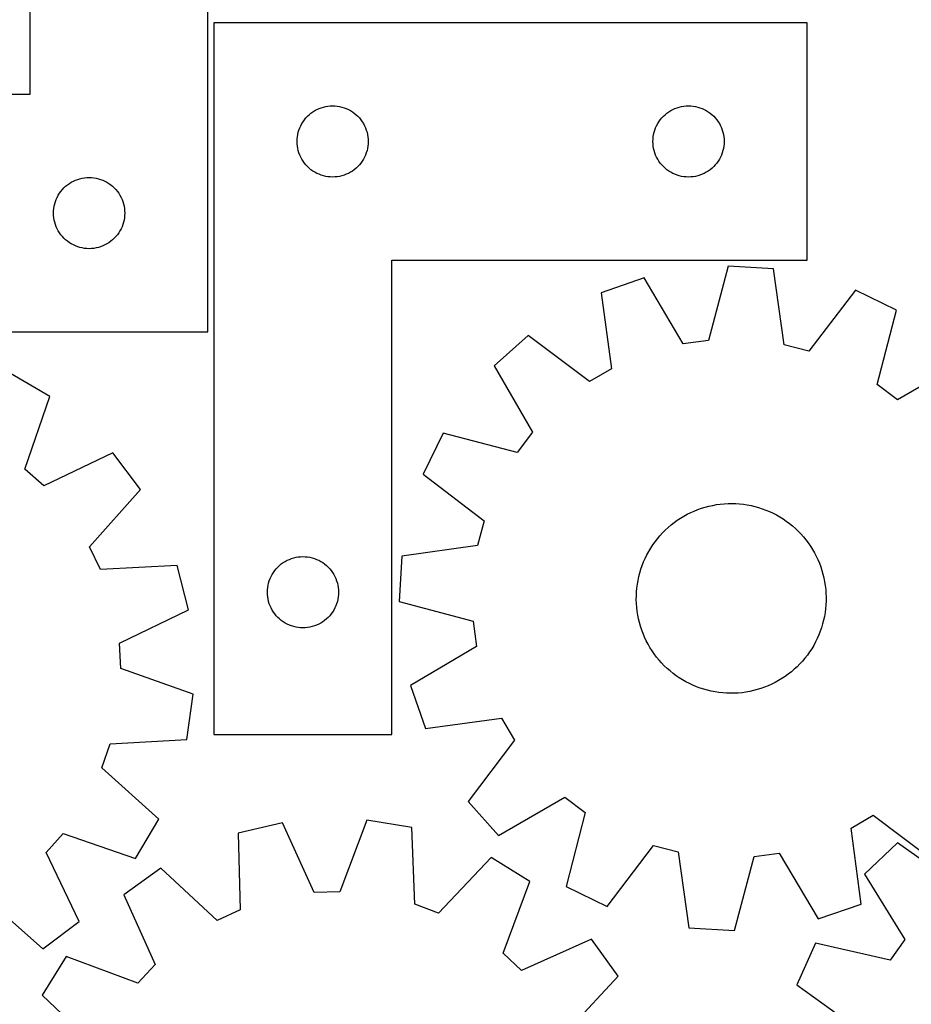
# Model space of a CAD drawing. Header units: millimetres. Extents: x 7 to 1243, y 7 to 1524.
# Tile 19 of 26: x 435 to 660, y 931 to 1180. Entities that reach past the tile are written whole.
import ezdxf

# ---------------------------------------------------------------- set-up
doc = ezdxf.new("R2010")
doc.units = ezdxf.units.MM
doc.layers.add('CUT', color=7, linetype='CONTINUOUS', true_color=0x000000)

msp = doc.modelspace()

# ---------------------------------------------------------------- linework, layer by layer
at = {"layer": 'CUT'}
for p, q in [((437.520415, 1280.733186), (437.520415, 1160.733186)), ((482.520415, 1100.733186), (482.520415, 1280.733186)), ((484.094506, 1178.84866), (484.094506, 998.84866)), ((634.094506, 1178.84866), (484.094506, 1178.84866)), ((634.094506, 1118.84866), (634.094506, 1178.84866)), ((437.520415, 1160.733186), (332.520415, 1160.733186)), ((507.730545, 1155.212621), (508.160393, 1155.615218)), ((508.160393, 1155.615218), (508.615653, 1155.98884)), ((508.615653, 1155.98884), (509.094374, 1156.331887)), ((509.094374, 1156.331887), (509.594506, 1156.642889)), ((509.594506, 1156.642889), (510.113908, 1156.920515)), ((510.113908, 1156.920515), (510.650355, 1157.163576)), ((510.650355, 1157.163576), (511.201551, 1157.371031)), ((511.201551, 1157.371031), (511.765134, 1157.541993)), ((511.765134, 1157.541993), (512.338693, 1157.675728)), ((512.338693, 1157.675728), (512.91977, 1157.771664)), ((512.91977, 1157.771664), (513.505878, 1157.82939)), ((513.505878, 1157.82939), (514.094506, 1157.84866)), ((514.094506, 1157.84866), (514.683134, 1157.82939)), ((514.683134, 1157.82939), (515.269241, 1157.771664)), ((515.269241, 1157.771664), (515.850319, 1157.675728)), ((515.850319, 1157.675728), (516.423877, 1157.541993)), ((516.423877, 1157.541993), (516.987461, 1157.371031)), ((516.987461, 1157.371031), (517.538657, 1157.163576)), ((517.538657, 1157.163576), (518.075104, 1156.920515)), ((518.075104, 1156.920515), (518.594506, 1156.642889)), ((518.594506, 1156.642889), (519.094638, 1156.331887)), ((519.094638, 1156.331887), (519.573359, 1155.98884)), ((519.573359, 1155.98884), (520.028618, 1155.615218)), ((520.028618, 1155.615218), (520.458467, 1155.212621)), ((597.730545, 1155.212621), (598.160393, 1155.615218)), ((598.160393, 1155.615218), (598.615653, 1155.98884)), ((598.615653, 1155.98884), (599.094374, 1156.331887)), ((599.094374, 1156.331887), (599.594506, 1156.642889)), ((599.594506, 1156.642889), (600.113908, 1156.920515)), ((600.113908, 1156.920515), (600.650355, 1157.163576)), ((600.650355, 1157.163576), (601.201551, 1157.371031)), ((601.201551, 1157.371031), (601.765134, 1157.541993)), ((601.765134, 1157.541993), (602.338693, 1157.675728)), ((602.338693, 1157.675728), (602.91977, 1157.771664)), ((602.91977, 1157.771664), (603.505878, 1157.82939)), ((603.505878, 1157.82939), (604.094506, 1157.84866)), ((604.094506, 1157.84866), (604.683134, 1157.82939)), ((604.683134, 1157.82939), (605.269241, 1157.771664)), ((605.269241, 1157.771664), (605.850319, 1157.675728)), ((605.850319, 1157.675728), (606.423877, 1157.541993)), ((606.423877, 1157.541993), (606.987461, 1157.371031)), ((606.987461, 1157.371031), (607.538657, 1157.163576)), ((607.538657, 1157.163576), (608.075104, 1156.920515)), ((608.075104, 1156.920515), (608.594506, 1156.642889)), ((608.594506, 1156.642889), (609.094638, 1156.331887)), ((609.094638, 1156.331887), (609.573359, 1155.98884)), ((609.573359, 1155.98884), (610.028618, 1155.615218)), ((610.028618, 1155.615218), (610.458467, 1155.212621)), ((506.022651, 1152.829258), (506.300277, 1153.34866)), ((506.300277, 1153.34866), (506.611279, 1153.848792)), ((506.611279, 1153.848792), (506.954326, 1154.327513)), ((506.954326, 1154.327513), (507.327947, 1154.782772)), ((507.327947, 1154.782772), (507.730545, 1155.212621)), ((520.458467, 1155.212621), (520.861064, 1154.782772)), ((520.861064, 1154.782772), (521.234686, 1154.327513)), ((521.234686, 1154.327513), (521.577732, 1153.848792)), ((521.577732, 1153.848792), (521.888734, 1153.34866)), ((521.888734, 1153.34866), (522.16636, 1152.829258)), ((596.022651, 1152.829258), (596.300277, 1153.34866)), ((596.300277, 1153.34866), (596.611279, 1153.848792)), ((596.611279, 1153.848792), (596.954326, 1154.327513)), ((596.954326, 1154.327513), (597.327947, 1154.782772)), ((597.327947, 1154.782772), (597.730545, 1155.212621)), ((610.458467, 1155.212621), (610.861064, 1154.782772)), ((610.861064, 1154.782772), (611.234686, 1154.327513)), ((611.234686, 1154.327513), (611.577732, 1153.848792)), ((611.577732, 1153.848792), (611.888734, 1153.34866)), ((611.888734, 1153.34866), (612.16636, 1152.829258)), ((505.171502, 1150.023396), (505.267438, 1150.604473)), ((505.267438, 1150.604473), (505.401173, 1151.178032)), ((505.401173, 1151.178032), (505.572135, 1151.741615)), ((505.572135, 1151.741615), (505.77959, 1152.292811)), ((505.77959, 1152.292811), (506.022651, 1152.829258)), ((522.16636, 1152.829258), (522.409422, 1152.292811)), ((522.409422, 1152.292811), (522.616877, 1151.741615)), ((522.616877, 1151.741615), (522.787838, 1151.178032)), ((522.787838, 1151.178032), (522.921573, 1150.604473)), ((522.921573, 1150.604473), (523.01751, 1150.023396)), ((595.171502, 1150.023396), (595.267438, 1150.604473)), ((595.267438, 1150.604473), (595.401173, 1151.178032)), ((595.401173, 1151.178032), (595.572135, 1151.741615)), ((595.572135, 1151.741615), (595.77959, 1152.292811)), ((595.77959, 1152.292811), (596.022651, 1152.829258)), ((612.16636, 1152.829258), (612.409422, 1152.292811)), ((612.409422, 1152.292811), (612.616877, 1151.741615)), ((612.616877, 1151.741615), (612.787838, 1151.178032)), ((612.787838, 1151.178032), (612.921573, 1150.604473)), ((612.921573, 1150.604473), (613.01751, 1150.023396)), ((505.094506, 1148.84866), (505.113775, 1149.437288)), ((505.113775, 1148.260032), (505.094506, 1148.84866)), ((505.113775, 1149.437288), (505.171502, 1150.023396)), ((505.171502, 1147.673924), (505.113775, 1148.260032)), ((523.01751, 1150.023396), (523.075236, 1149.437288)), ((523.075236, 1148.260032), (523.01751, 1147.673924)), ((523.075236, 1149.437288), (523.094506, 1148.84866)), ((523.094506, 1148.84866), (523.075236, 1148.260032)), ((595.094506, 1148.84866), (595.113775, 1149.437288)), ((595.113775, 1148.260032), (595.094506, 1148.84866)), ((595.113775, 1149.437288), (595.171502, 1150.023396)), ((595.171502, 1147.673924), (595.113775, 1148.260032)), ((613.01751, 1150.023396), (613.075236, 1149.437288)), ((613.075236, 1148.260032), (613.01751, 1147.673924)), ((613.075236, 1149.437288), (613.094506, 1148.84866)), ((613.094506, 1148.84866), (613.075236, 1148.260032)), ((505.267438, 1147.092847), (505.171502, 1147.673924)), ((505.401173, 1146.519289), (505.267438, 1147.092847)), ((505.572135, 1145.955705), (505.401173, 1146.519289)), ((505.77959, 1145.404509), (505.572135, 1145.955705)), ((522.616877, 1145.955705), (522.409422, 1145.404509)), ((522.787838, 1146.519289), (522.616877, 1145.955705)), ((522.921573, 1147.092847), (522.787838, 1146.519289)), ((523.01751, 1147.673924), (522.921573, 1147.092847)), ((595.267438, 1147.092847), (595.171502, 1147.673924)), ((595.401173, 1146.519289), (595.267438, 1147.092847)), ((595.572135, 1145.955705), (595.401173, 1146.519289)), ((595.77959, 1145.404509), (595.572135, 1145.955705)), ((612.616877, 1145.955705), (612.409422, 1145.404509)), ((612.787838, 1146.519289), (612.616877, 1145.955705)), ((612.921573, 1147.092847), (612.787838, 1146.519289)), ((613.01751, 1147.673924), (612.921573, 1147.092847)), ((506.022651, 1144.868062), (505.77959, 1145.404509)), ((506.300277, 1144.34866), (506.022651, 1144.868062)), ((506.611279, 1143.848528), (506.300277, 1144.34866)), ((506.954326, 1143.369807), (506.611279, 1143.848528)), ((507.327947, 1142.914548), (506.954326, 1143.369807)), ((521.234686, 1143.369807), (520.861064, 1142.914548)), ((521.577732, 1143.848528), (521.234686, 1143.369807)), ((521.888734, 1144.34866), (521.577732, 1143.848528)), ((522.16636, 1144.868062), (521.888734, 1144.34866)), ((522.409422, 1145.404509), (522.16636, 1144.868062)), ((596.022651, 1144.868062), (595.77959, 1145.404509)), ((596.300277, 1144.34866), (596.022651, 1144.868062)), ((596.611279, 1143.848528), (596.300277, 1144.34866)), ((596.954326, 1143.369807), (596.611279, 1143.848528)), ((597.327947, 1142.914548), (596.954326, 1143.369807)), ((611.234686, 1143.369807), (610.861064, 1142.914548)), ((611.577732, 1143.848528), (611.234686, 1143.369807)), ((611.888734, 1144.34866), (611.577732, 1143.848528)), ((612.16636, 1144.868062), (611.888734, 1144.34866)), ((612.409422, 1145.404509), (612.16636, 1144.868062)), ((507.730545, 1142.484699), (507.327947, 1142.914548)), ((508.160393, 1142.082102), (507.730545, 1142.484699)), ((508.615653, 1141.70848), (508.160393, 1142.082102)), ((509.094374, 1141.365434), (508.615653, 1141.70848)), ((509.594506, 1141.054431), (509.094374, 1141.365434)), ((510.113908, 1140.776805), (509.594506, 1141.054431)), ((510.650355, 1140.533744), (510.113908, 1140.776805)), ((511.201551, 1140.326289), (510.650355, 1140.533744)), ((517.538657, 1140.533744), (516.987461, 1140.326289)), ((518.075104, 1140.776805), (517.538657, 1140.533744)), ((518.594506, 1141.054431), (518.075104, 1140.776805)), ((519.094638, 1141.365434), (518.594506, 1141.054431)), ((519.573359, 1141.70848), (519.094638, 1141.365434)), ((520.028618, 1142.082102), (519.573359, 1141.70848)), ((520.458467, 1142.484699), (520.028618, 1142.082102)), ((520.861064, 1142.914548), (520.458467, 1142.484699)), ((597.730545, 1142.484699), (597.327947, 1142.914548)), ((598.160393, 1142.082102), (597.730545, 1142.484699)), ((598.615653, 1141.70848), (598.160393, 1142.082102)), ((599.094374, 1141.365434), (598.615653, 1141.70848)), ((599.594506, 1141.054431), (599.094374, 1141.365434)), ((600.113908, 1140.776805), (599.594506, 1141.054431)), ((600.650355, 1140.533744), (600.113908, 1140.776805)), ((601.201551, 1140.326289), (600.650355, 1140.533744)), ((607.538657, 1140.533744), (606.987461, 1140.326289)), ((608.075104, 1140.776805), (607.538657, 1140.533744)), ((608.594506, 1141.054431), (608.075104, 1140.776805)), ((609.094638, 1141.365434), (608.594506, 1141.054431)), ((609.573359, 1141.70848), (609.094638, 1141.365434)), ((610.028618, 1142.082102), (609.573359, 1141.70848)), ((610.458467, 1142.484699), (610.028618, 1142.082102)), ((610.861064, 1142.914548), (610.458467, 1142.484699)), ((447.041562, 1137.873366), (447.520283, 1138.216413)), ((447.520283, 1138.216413), (448.020415, 1138.527415)), ((448.020415, 1138.527415), (448.539816, 1138.805041)), ((448.539816, 1138.805041), (449.076264, 1139.048102)), ((449.076264, 1139.048102), (449.627459, 1139.255558)), ((449.627459, 1139.255558), (450.191043, 1139.426519)), ((450.191043, 1139.426519), (450.764602, 1139.560254)), ((450.764602, 1139.560254), (451.345679, 1139.65619)), ((451.345679, 1139.65619), (451.931786, 1139.713917)), ((451.931786, 1139.713917), (452.520415, 1139.733186)), ((452.520415, 1139.733186), (453.109043, 1139.713917)), ((453.109043, 1139.713917), (453.69515, 1139.65619)), ((453.69515, 1139.65619), (454.276228, 1139.560254)), ((454.276228, 1139.560254), (454.849786, 1139.426519)), ((454.849786, 1139.426519), (455.41337, 1139.255558)), ((455.41337, 1139.255558), (455.964566, 1139.048102)), ((455.964566, 1139.048102), (456.501013, 1138.805041)), ((456.501013, 1138.805041), (457.020415, 1138.527415)), ((457.020415, 1138.527415), (457.520547, 1138.216413)), ((457.520547, 1138.216413), (457.999268, 1137.873366)), ((511.765134, 1140.155328), (511.201551, 1140.326289)), ((512.338693, 1140.021593), (511.765134, 1140.155328)), ((512.91977, 1139.925656), (512.338693, 1140.021593)), ((513.505878, 1139.86793), (512.91977, 1139.925656)), ((514.094506, 1139.84866), (513.505878, 1139.86793)), ((514.683134, 1139.86793), (514.094506, 1139.84866)), ((515.269241, 1139.925656), (514.683134, 1139.86793)), ((515.850319, 1140.021593), (515.269241, 1139.925656)), ((516.423877, 1140.155328), (515.850319, 1140.021593)), ((516.987461, 1140.326289), (516.423877, 1140.155328)), ((601.765134, 1140.155328), (601.201551, 1140.326289)), ((602.338693, 1140.021593), (601.765134, 1140.155328)), ((602.91977, 1139.925656), (602.338693, 1140.021593)), ((603.505878, 1139.86793), (602.91977, 1139.925656)), ((604.094506, 1139.84866), (603.505878, 1139.86793)), ((604.683134, 1139.86793), (604.094506, 1139.84866)), ((605.269241, 1139.925656), (604.683134, 1139.86793)), ((605.850319, 1140.021593), (605.269241, 1139.925656)), ((606.423877, 1140.155328), (605.850319, 1140.021593)), ((606.987461, 1140.326289), (606.423877, 1140.155328)), ((444.726186, 1135.233186), (445.037188, 1135.733319)), ((445.037188, 1135.733319), (445.380235, 1136.212039)), ((445.380235, 1136.212039), (445.753856, 1136.667299)), ((445.753856, 1136.667299), (446.156454, 1137.097147)), ((446.156454, 1137.097147), (446.586302, 1137.499745)), ((446.586302, 1137.499745), (447.041562, 1137.873366)), ((457.999268, 1137.873366), (458.454527, 1137.499745)), ((458.454527, 1137.499745), (458.884376, 1137.097147)), ((458.884376, 1137.097147), (459.286973, 1136.667299)), ((459.286973, 1136.667299), (459.660595, 1136.212039)), ((459.660595, 1136.212039), (460.003641, 1135.733319)), ((460.003641, 1135.733319), (460.314643, 1135.233186)), ((443.693347, 1132.488999), (443.827082, 1133.062558)), ((443.827082, 1133.062558), (443.998043, 1133.626142)), ((443.998043, 1133.626142), (444.205499, 1134.177337)), ((444.205499, 1134.177337), (444.44856, 1134.713785)), ((444.44856, 1134.713785), (444.726186, 1135.233186)), ((460.314643, 1135.233186), (460.592269, 1134.713785)), ((460.592269, 1134.713785), (460.83533, 1134.177337)), ((460.83533, 1134.177337), (461.042786, 1133.626142)), ((461.042786, 1133.626142), (461.213747, 1133.062558)), ((461.213747, 1133.062558), (461.347482, 1132.488999)), ((443.520415, 1130.733186), (443.539684, 1131.321815)), ((443.539684, 1130.144558), (443.520415, 1130.733186)), ((443.539684, 1131.321815), (443.597411, 1131.907922)), ((443.597411, 1131.907922), (443.693347, 1132.488999)), ((461.347482, 1132.488999), (461.443418, 1131.907922)), ((461.443418, 1131.907922), (461.501145, 1131.321815)), ((461.501145, 1131.321815), (461.520415, 1130.733186)), ((461.520415, 1130.733186), (461.501145, 1130.144558)), ((443.597411, 1129.558451), (443.539684, 1130.144558)), ((443.693347, 1128.977374), (443.597411, 1129.558451)), ((443.827082, 1128.403815), (443.693347, 1128.977374)), ((443.998043, 1127.840231), (443.827082, 1128.403815)), ((461.213747, 1128.403815), (461.042786, 1127.840231)), ((461.347482, 1128.977374), (461.213747, 1128.403815)), ((461.443418, 1129.558451), (461.347482, 1128.977374)), ((461.501145, 1130.144558), (461.443418, 1129.558451)), ((444.205499, 1127.289036), (443.998043, 1127.840231)), ((444.44856, 1126.752588), (444.205499, 1127.289036)), ((444.726186, 1126.233186), (444.44856, 1126.752588)), ((445.037188, 1125.733054), (444.726186, 1126.233186)), ((445.380235, 1125.254334), (445.037188, 1125.733054)), ((460.003641, 1125.733054), (459.660595, 1125.254334)), ((460.314643, 1126.233186), (460.003641, 1125.733054)), ((460.592269, 1126.752588), (460.314643, 1126.233186)), ((460.83533, 1127.289036), (460.592269, 1126.752588)), ((461.042786, 1127.840231), (460.83533, 1127.289036)), ((445.753856, 1124.799074), (445.380235, 1125.254334)), ((446.156454, 1124.369225), (445.753856, 1124.799074)), ((446.586302, 1123.966628), (446.156454, 1124.369225)), ((447.041562, 1123.593006), (446.586302, 1123.966628)), ((447.520283, 1123.24996), (447.041562, 1123.593006)), ((448.020415, 1122.938958), (447.520283, 1123.24996)), ((457.520547, 1123.24996), (457.020415, 1122.938958)), ((457.999268, 1123.593006), (457.520547, 1123.24996)), ((458.454527, 1123.966628), (457.999268, 1123.593006)), ((458.884376, 1124.369225), (458.454527, 1123.966628)), ((459.286973, 1124.799074), (458.884376, 1124.369225)), ((459.660595, 1125.254334), (459.286973, 1124.799074)), ((448.539816, 1122.661332), (448.020415, 1122.938958)), ((449.076264, 1122.418271), (448.539816, 1122.661332)), ((449.627459, 1122.210815), (449.076264, 1122.418271)), ((450.191043, 1122.039854), (449.627459, 1122.210815)), ((450.764602, 1121.906119), (450.191043, 1122.039854)), ((451.345679, 1121.810183), (450.764602, 1121.906119)), ((451.931786, 1121.752456), (451.345679, 1121.810183)), ((452.520415, 1121.733186), (451.931786, 1121.752456)), ((453.109043, 1121.752456), (452.520415, 1121.733186)), ((453.69515, 1121.810183), (453.109043, 1121.752456)), ((454.276228, 1121.906119), (453.69515, 1121.810183)), ((454.849786, 1122.039854), (454.276228, 1121.906119)), ((455.41337, 1122.210815), (454.849786, 1122.039854)), ((455.964566, 1122.418271), (455.41337, 1122.210815)), ((456.501013, 1122.661332), (455.964566, 1122.418271)), ((457.020415, 1122.938958), (456.501013, 1122.661332)), ((529.094506, 998.84866), (529.094506, 1118.84866)), ((529.094506, 1118.84866), (634.094506, 1118.84866)), ((614.074124, 1117.281719), (609.114514, 1098.55087)), ((625.590288, 1116.600956), (614.074124, 1117.281719)), ((628.308569, 1097.416239), (625.590288, 1116.600956)), ((592.892163, 1114.354923), (581.992098, 1110.576821)), ((602.7452, 1097.670797), (592.892163, 1114.354923)), ((581.992098, 1110.576821), (584.578002, 1091.373812)), ((646.279904, 1111.198978), (634.529837, 1095.79189)), ((656.658936, 1106.16299), (646.279904, 1111.198978)), ((651.828627, 1087.398381), (656.658936, 1106.16299)), ((332.520415, 1100.733186), (482.520415, 1100.733186)), ((563.542554, 1099.766828), (554.918025, 1092.105042)), ((579.030313, 1088.1233), (563.542554, 1099.766828)), ((609.114514, 1098.55087), (602.7452, 1097.670797)), ((634.529837, 1095.79189), (628.308569, 1097.416239)), ((673.706401, 1093.254639), (656.954718, 1083.516902)), ((554.918025, 1092.105042), (564.655761, 1075.353359)), ((584.578002, 1091.373812), (579.030313, 1088.1233)), ((442.604662, 1084.318158), (432.669924, 1090.182154)), ((656.954718, 1083.516902), (651.828627, 1087.398381)), ((436.263189, 1066.008922), (442.604662, 1084.318158)), ((542.009674, 1075.057577), (536.973686, 1064.678545)), ((560.774282, 1070.227268), (542.009674, 1075.057577)), ((564.655761, 1075.353359), (560.774282, 1070.227268)), ((458.545007, 1070.065194), (441.056374, 1061.723124)), ((465.479454, 1060.845708), (458.545007, 1070.065194)), ((441.056374, 1061.723124), (436.263189, 1066.008922)), ((536.973686, 1064.678545), (552.380773, 1052.928478)), ((452.614056, 1046.356956), (465.479454, 1060.845708)), ((606.437112, 1055.748938), (607.360389, 1056.074903)), ((607.360389, 1056.074903), (608.296194, 1056.362938)), ((608.296194, 1056.362938), (609.242969, 1056.612564)), ((609.242969, 1056.612564), (610.199138, 1056.823363)), ((610.199138, 1056.823363), (611.163109, 1056.994987)), ((611.163109, 1056.994987), (612.133278, 1057.127149)), ((612.133278, 1057.127149), (613.108031, 1057.219629)), ((613.108031, 1057.219629), (614.085744, 1057.272273)), ((614.085744, 1057.272273), (615.064792, 1057.284994)), ((615.064792, 1057.284994), (616.043543, 1057.25777)), ((616.043543, 1057.25777), (617.020369, 1057.190647)), ((617.020369, 1057.190647), (617.993645, 1057.083737)), ((617.993645, 1057.083737), (618.96175, 1056.937217)), ((618.96175, 1056.937217), (619.923072, 1056.751331)), ((619.923072, 1056.751331), (620.876013, 1056.526389)), ((620.876013, 1056.526389), (621.818986, 1056.262765)), ((621.818986, 1056.262765), (622.750421, 1055.960898)), ((622.750421, 1055.960898), (623.668768, 1055.621291)), ((601.244796, 1053.031284), (602.061546, 1053.571298)), ((602.061546, 1053.571298), (602.899642, 1054.077549)), ((602.899642, 1054.077549), (603.75769, 1054.549194)), ((603.75769, 1054.549194), (604.634262, 1054.985448)), ((604.634262, 1054.985448), (605.527898, 1055.385584)), ((605.527898, 1055.385584), (606.437112, 1055.748938)), ((623.668768, 1055.621291), (624.572499, 1055.244508)), ((624.572499, 1055.244508), (625.46011, 1054.831176)), ((625.46011, 1054.831176), (626.330122, 1054.381984)), ((626.330122, 1054.381984), (627.181089, 1053.897679)), ((627.181089, 1053.897679), (628.011593, 1053.379068)), ((628.011593, 1053.379068), (628.820253, 1052.827013)), ((552.380773, 1052.928478), (550.756424, 1046.70721)), ((598.217874, 1050.552379), (598.936031, 1051.21792)), ((598.936031, 1051.21792), (599.680738, 1051.853615)), ((599.680738, 1051.853615), (600.450753, 1052.458405)), ((600.450753, 1052.458405), (601.244796, 1053.031284)), ((628.820253, 1052.827013), (629.605722, 1052.242434)), ((629.605722, 1052.242434), (630.366694, 1051.626302)), ((630.366694, 1051.626302), (631.1019, 1050.979645)), ((631.1019, 1050.979645), (631.810119, 1050.303537)), ((595.633934, 1047.61461), (596.234415, 1048.387991)), ((596.234415, 1048.387991), (596.86594, 1049.136236)), ((596.86594, 1049.136236), (597.527461, 1049.858099)), ((597.527461, 1049.858099), (598.217874, 1050.552379)), ((631.810119, 1050.303537), (632.490171, 1049.599106)), ((632.490171, 1049.599106), (633.140925, 1048.867521)), ((633.140925, 1048.867521), (633.761296, 1048.110003)), ((455.402278, 1040.563123), (452.614056, 1046.356956)), ((550.756424, 1046.70721), (531.571707, 1043.988929)), ((594.028492, 1045.156717), (594.530054, 1045.997627)), ((594.530054, 1045.997627), (595.065499, 1046.81738)), ((595.065499, 1046.81738), (595.633934, 1047.61461)), ((633.761296, 1048.110003), (634.350253, 1047.327811)), ((634.350253, 1047.327811), (634.906816, 1046.522247)), ((634.906816, 1046.522247), (635.430057, 1045.694652)), ((503.150355, 1043.163576), (503.701551, 1043.371031)), ((503.701551, 1043.371031), (504.265134, 1043.541993)), ((504.265134, 1043.541993), (504.838693, 1043.675728)), ((504.838693, 1043.675728), (505.41977, 1043.771664)), ((505.41977, 1043.771664), (506.005878, 1043.82939)), ((506.005878, 1043.82939), (506.594506, 1043.84866)), ((506.594506, 1043.84866), (507.183134, 1043.82939)), ((507.183134, 1043.82939), (507.769241, 1043.771664)), ((507.769241, 1043.771664), (508.350319, 1043.675728)), ((508.350319, 1043.675728), (508.923877, 1043.541993)), ((508.923877, 1043.541993), (509.487461, 1043.371031)), ((509.487461, 1043.371031), (510.038657, 1043.163576)), ((531.571707, 1043.988929), (530.890945, 1032.472765)), ((592.735155, 1042.521197), (593.130295, 1043.417054)), ((593.130295, 1043.417054), (593.561646, 1044.296048)), ((593.561646, 1044.296048), (594.028492, 1045.156717)), ((635.430057, 1045.694652), (635.919107, 1044.846403)), ((635.919107, 1044.846403), (636.373151, 1043.978913)), ((636.373151, 1043.978913), (636.791433, 1043.093625)), ((474.75204, 1041.57758), (455.402278, 1040.563123)), ((477.630489, 1030.406188), (474.75204, 1041.57758)), ((499.827947, 1040.782772), (500.230545, 1041.212621)), ((500.230545, 1041.212621), (500.660393, 1041.615218)), ((500.660393, 1041.615218), (501.115653, 1041.98884)), ((501.115653, 1041.98884), (501.594374, 1042.331887)), ((501.594374, 1042.331887), (502.094506, 1042.642889)), ((502.094506, 1042.642889), (502.613908, 1042.920515)), ((502.613908, 1042.920515), (503.150355, 1043.163576)), ((510.038657, 1043.163576), (510.575104, 1042.920515)), ((510.575104, 1042.920515), (511.094506, 1042.642889)), ((511.094506, 1042.642889), (511.594638, 1042.331887)), ((511.594638, 1042.331887), (512.073359, 1041.98884)), ((512.073359, 1041.98884), (512.528618, 1041.615218)), ((512.528618, 1041.615218), (512.958467, 1041.212621)), ((512.958467, 1041.212621), (513.361064, 1040.782772)), ((592.056081, 1040.684884), (592.376885, 1041.609968)), ((592.376885, 1041.609968), (592.735155, 1042.521197)), ((636.791433, 1043.093625), (637.173257, 1042.192012)), ((637.173257, 1042.192012), (637.517988, 1041.275576)), ((637.517988, 1041.275576), (637.825053, 1040.345841)), ((498.27959, 1038.292811), (498.522651, 1038.829258)), ((498.522651, 1038.829258), (498.800277, 1039.34866)), ((498.800277, 1039.34866), (499.111279, 1039.848792)), ((499.111279, 1039.848792), (499.454326, 1040.327513)), ((499.454326, 1040.327513), (499.827947, 1040.782772)), ((513.361064, 1040.782772), (513.734686, 1040.327513)), ((513.734686, 1040.327513), (514.077732, 1039.848792)), ((514.077732, 1039.848792), (514.388734, 1039.34866)), ((514.388734, 1039.34866), (514.66636, 1038.829258)), ((514.66636, 1038.829258), (514.909422, 1038.292811)), ((591.323487, 1037.842), (591.528943, 1038.799331)), ((591.528943, 1038.799331), (591.773277, 1039.747485)), ((591.773277, 1039.747485), (592.056081, 1040.684884)), ((637.825053, 1040.345841), (638.093939, 1039.404355)), ((638.093939, 1039.404355), (638.324199, 1038.452685)), ((638.324199, 1038.452685), (638.515451, 1037.492416)), ((497.613775, 1035.437288), (497.671502, 1036.023396)), ((497.671502, 1036.023396), (497.767438, 1036.604473)), ((497.767438, 1036.604473), (497.901173, 1037.178032)), ((497.901173, 1037.178032), (498.072135, 1037.741615)), ((498.072135, 1037.741615), (498.27959, 1038.292811)), ((514.909422, 1038.292811), (515.116877, 1037.741615)), ((515.116877, 1037.741615), (515.287838, 1037.178032)), ((515.287838, 1037.178032), (515.421573, 1036.604473)), ((515.421573, 1036.604473), (515.51751, 1036.023396)), ((515.51751, 1036.023396), (515.575236, 1035.437288)), ((590.943473, 1034.930939), (591.030508, 1035.906193)), ((591.030508, 1035.906193), (591.157249, 1036.877085)), ((591.157249, 1036.877085), (591.323487, 1037.842)), ((638.515451, 1037.492416), (638.667375, 1036.525144)), ((638.667375, 1036.525144), (638.779719, 1035.552481)), ((497.594506, 1034.84866), (497.613775, 1035.437288)), ((497.613775, 1034.260032), (497.594506, 1034.84866)), ((497.671502, 1033.673924), (497.613775, 1034.260032)), ((497.767438, 1033.092847), (497.671502, 1033.673924)), ((515.51751, 1033.673924), (515.421573, 1033.092847)), ((515.575236, 1034.260032), (515.51751, 1033.673924)), ((515.575236, 1035.437288), (515.594506, 1034.84866)), ((515.594506, 1034.84866), (515.575236, 1034.260032)), ((590.889037, 1032.973844), (590.89629, 1033.952947)), ((590.89629, 1033.952947), (590.943473, 1034.930939)), ((638.779719, 1035.552481), (638.852296, 1034.576045)), ((638.852296, 1034.576045), (638.884986, 1033.597461)), ((638.884986, 1033.597461), (638.877733, 1032.618358)), ((497.901173, 1032.519289), (497.767438, 1033.092847)), ((498.072135, 1031.955705), (497.901173, 1032.519289)), ((498.27959, 1031.404509), (498.072135, 1031.955705)), ((498.522651, 1030.868062), (498.27959, 1031.404509)), ((498.800277, 1030.34866), (498.522651, 1030.868062)), ((514.66636, 1030.868062), (514.388734, 1030.34866)), ((514.909422, 1031.404509), (514.66636, 1030.868062)), ((515.116877, 1031.955705), (514.909422, 1031.404509)), ((515.287838, 1032.519289), (515.116877, 1031.955705)), ((515.421573, 1033.092847), (515.287838, 1032.519289)), ((530.890945, 1032.472765), (549.621793, 1027.513155)), ((590.921726, 1031.99526), (590.889037, 1032.973844)), ((590.994303, 1031.018824), (590.921726, 1031.99526)), ((591.106648, 1030.046161), (590.994303, 1031.018824)), ((638.83055, 1031.640365), (638.743515, 1030.665112)), ((638.877733, 1032.618358), (638.83055, 1031.640365)), ((460.199805, 1021.943701), (477.630489, 1030.406188)), ((499.111279, 1029.848528), (498.800277, 1030.34866)), ((499.454326, 1029.369807), (499.111279, 1029.848528)), ((499.827947, 1028.914548), (499.454326, 1029.369807)), ((500.230545, 1028.484699), (499.827947, 1028.914548)), ((500.660393, 1028.082102), (500.230545, 1028.484699)), ((512.958467, 1028.484699), (512.528618, 1028.082102)), ((513.361064, 1028.914548), (512.958467, 1028.484699)), ((513.734686, 1029.369807), (513.361064, 1028.914548)), ((514.077732, 1029.848528), (513.734686, 1029.369807)), ((514.388734, 1030.34866), (514.077732, 1029.848528)), ((591.258572, 1029.078889), (591.106648, 1030.046161)), ((591.449824, 1028.118619), (591.258572, 1029.078889)), ((638.450536, 1028.729305), (638.245079, 1027.771974)), ((638.616773, 1029.694219), (638.450536, 1028.729305)), ((638.743515, 1030.665112), (638.616773, 1029.694219)), ((501.115653, 1027.70848), (500.660393, 1028.082102)), ((501.594374, 1027.365434), (501.115653, 1027.70848)), ((502.094506, 1027.054431), (501.594374, 1027.365434)), ((502.613908, 1026.776805), (502.094506, 1027.054431)), ((503.150355, 1026.533744), (502.613908, 1026.776805)), ((503.701551, 1026.326289), (503.150355, 1026.533744)), ((504.265134, 1026.155328), (503.701551, 1026.326289)), ((504.838693, 1026.021593), (504.265134, 1026.155328)), ((505.41977, 1025.925656), (504.838693, 1026.021593)), ((506.005878, 1025.86793), (505.41977, 1025.925656)), ((507.769241, 1025.925656), (507.183134, 1025.86793)), ((508.350319, 1026.021593), (507.769241, 1025.925656)), ((508.923877, 1026.155328), (508.350319, 1026.021593)), ((509.487461, 1026.326289), (508.923877, 1026.155328)), ((510.038657, 1026.533744), (509.487461, 1026.326289)), ((510.575104, 1026.776805), (510.038657, 1026.533744)), ((511.094506, 1027.054431), (510.575104, 1026.776805)), ((511.594638, 1027.365434), (511.094506, 1027.054431)), ((512.073359, 1027.70848), (511.594638, 1027.365434)), ((512.528618, 1028.082102), (512.073359, 1027.70848)), ((549.621793, 1027.513155), (550.501867, 1021.143841)), ((591.680084, 1027.16695), (591.449824, 1028.118619)), ((591.94897, 1026.225464), (591.680084, 1027.16695)), ((592.256034, 1025.295729), (591.94897, 1026.225464)), ((638.000746, 1026.82382), (637.717941, 1025.886421)), ((638.245079, 1027.771974), (638.000746, 1026.82382)), ((506.594506, 1025.84866), (506.005878, 1025.86793)), ((507.183134, 1025.86793), (506.594506, 1025.84866)), ((592.600765, 1024.379293), (592.256034, 1025.295729)), ((592.98259, 1023.47768), (592.600765, 1024.379293)), ((593.400872, 1022.592392), (592.98259, 1023.47768)), ((637.038867, 1024.050108), (636.643728, 1023.154251)), ((637.397137, 1024.961337), (637.038867, 1024.050108)), ((637.717941, 1025.886421), (637.397137, 1024.961337)), ((460.558582, 1015.523891), (460.199805, 1021.943701)), ((550.501867, 1021.143841), (533.817741, 1011.290804)), ((593.854916, 1021.724902), (593.400872, 1022.592392)), ((594.343965, 1020.876653), (593.854916, 1021.724902)), ((635.745531, 1021.414588), (635.243968, 1020.573678)), ((636.212376, 1022.275257), (635.745531, 1021.414588)), ((636.643728, 1023.154251), (636.212376, 1022.275257)), ((594.867207, 1020.049058), (594.343965, 1020.876653)), ((595.423769, 1019.243494), (594.867207, 1020.049058)), ((596.012726, 1018.461302), (595.423769, 1019.243494)), ((596.633098, 1017.703783), (596.012726, 1018.461302)), ((634.140088, 1018.956695), (633.539608, 1018.183314)), ((634.708524, 1019.753925), (634.140088, 1018.956695)), ((635.243968, 1020.573678), (634.708524, 1019.753925)), ((597.283851, 1016.972199), (596.633098, 1017.703783)), ((597.963903, 1016.267767), (597.283851, 1016.972199)), ((598.672122, 1015.59166), (597.963903, 1016.267767)), ((631.556149, 1016.018926), (630.837991, 1015.353384)), ((632.246562, 1016.713206), (631.556149, 1016.018926)), ((632.908082, 1017.435069), (632.246562, 1016.713206)), ((633.539608, 1018.183314), (632.908082, 1017.435069)), ((478.823647, 1009.056294), (460.558582, 1015.523891)), ((599.407329, 1014.945002), (598.672122, 1015.59166)), ((600.168301, 1014.328871), (599.407329, 1014.945002)), ((600.95377, 1013.744292), (600.168301, 1014.328871)), ((601.76243, 1013.192237), (600.95377, 1013.744292)), ((628.529226, 1013.540021), (627.712477, 1013.000006)), ((629.32327, 1014.1129), (628.529226, 1013.540021)), ((630.093285, 1014.71769), (629.32327, 1014.1129)), ((630.837991, 1015.353384), (630.093285, 1014.71769)), ((533.817741, 1011.290804), (537.595843, 1000.390739)), ((602.592934, 1012.673625), (601.76243, 1013.192237)), ((603.4439, 1012.189321), (602.592934, 1012.673625)), ((604.313913, 1011.740129), (603.4439, 1012.189321)), ((605.201523, 1011.326797), (604.313913, 1011.740129)), ((606.105254, 1010.950014), (605.201523, 1011.326797)), ((607.023601, 1010.610406), (606.105254, 1010.950014)), ((624.246125, 1011.18572), (623.336911, 1010.822367)), ((625.139761, 1011.585857), (624.246125, 1011.18572)), ((626.016333, 1012.022111), (625.139761, 1011.585857)), ((626.874381, 1012.493755), (626.016333, 1012.022111)), ((627.712477, 1013.000006), (626.874381, 1012.493755)), ((477.207881, 997.633739), (478.823647, 1009.056294)), ((607.955037, 1010.308539), (607.023601, 1010.610406)), ((608.898009, 1010.044915), (607.955037, 1010.308539)), ((609.85095, 1009.819973), (608.898009, 1010.044915)), ((610.812273, 1009.634088), (609.85095, 1009.819973)), ((611.780378, 1009.487568), (610.812273, 1009.634088)), ((612.753654, 1009.380657), (611.780378, 1009.487568)), ((613.73048, 1009.313534), (612.753654, 1009.380657)), ((614.709231, 1009.286311), (613.73048, 1009.313534)), ((615.688278, 1009.299032), (614.709231, 1009.286311)), ((616.665992, 1009.351676), (615.688278, 1009.299032)), ((617.640744, 1009.444156), (616.665992, 1009.351676)), ((618.610914, 1009.576318), (617.640744, 1009.444156)), ((619.574885, 1009.747941), (618.610914, 1009.576318)), ((620.531054, 1009.958741), (619.574885, 1009.747941)), ((621.477828, 1010.208366), (620.531054, 1009.958741)), ((622.413633, 1010.496401), (621.477828, 1010.208366)), ((623.336911, 1010.822367), (622.413633, 1010.496401)), ((537.595843, 1000.390739), (556.798851, 1002.976643)), ((556.798851, 1002.976643), (560.049364, 997.428954)), ((484.094506, 998.84866), (529.094506, 998.84866)), ((455.740288, 990.417425), (457.865576, 996.485854)), ((457.865576, 996.485854), (477.207881, 997.633739)), ((560.049364, 997.428954), (548.405836, 981.941195)), ((470.139965, 977.452406), (455.740288, 990.417425)), ((548.405836, 981.941195), (556.067621, 973.316666)), ((556.067621, 973.316666), (572.819305, 983.054402)), ((572.819305, 983.054402), (577.945396, 979.172923)), ((577.945396, 979.172923), (573.115087, 960.408315)), ((464.275969, 967.517668), (470.139965, 977.452406)), ((501.403253, 976.513747), (490.16835, 973.894125)), ((509.460833, 958.892231), (501.403253, 976.513747)), ((522.775012, 977.213405), (515.887219, 959.102615)), ((534.157195, 975.334209), (522.775012, 977.213405)), ((645.196021, 975.197492), (650.74371, 978.448005)), ((650.74371, 978.448005), (666.231469, 966.804477)), ((441.680935, 969.065956), (445.966733, 973.859141)), ((445.966733, 973.859141), (464.275969, 967.517668)), ((490.16835, 973.894125), (490.735558, 954.526092)), ((534.857967, 955.970549), (534.157195, 975.334209)), ((647.781925, 955.994484), (645.196021, 975.197492)), ((656.972513, 971.433557), (648.584231, 963.513822)), ((672.806151, 960.264925), (656.972513, 971.433557)), ((450.023005, 951.577323), (441.680935, 969.065956)), ((583.494118, 955.372327), (595.244186, 970.779414)), ((595.244186, 970.779414), (601.465454, 969.155065)), ((601.465454, 969.155065), (604.183735, 949.970348)), ((620.659508, 968.020434), (627.028822, 968.900508)), ((627.028822, 968.900508), (636.88186, 952.216382)), ((554.169874, 967.80199), (540.875683, 953.705647)), ((563.966503, 961.710067), (554.169874, 967.80199)), ((615.699899, 949.289586), (620.659508, 968.020434)), ((470.691167, 965.069107), (461.313956, 958.34948)), ((484.878862, 951.872451), (470.691167, 965.069107)), ((557.203779, 943.552204), (563.966503, 961.710067)), ((648.584231, 963.513822), (658.825355, 947.065059)), ((515.887219, 959.102615), (509.460833, 958.892231)), ((573.115087, 960.408315), (583.494118, 955.372327)), ((426.314767, 957.508274), (440.803519, 944.642876)), ((461.313956, 958.34948), (469.249813, 940.672812)), ((490.735558, 954.526092), (484.878862, 951.872451)), ((540.875683, 953.705647), (534.857967, 955.970549)), ((636.88186, 952.216382), (647.781925, 955.994484)), ((440.803519, 944.642876), (450.023005, 951.577323)), ((604.183735, 949.970348), (615.699899, 949.289586)), ((579.573351, 947.092684), (561.896683, 939.156827)), ((586.292978, 937.715473), (579.573351, 947.092684)), ((658.825355, 947.065059), (655.101068, 941.823649)), ((636.198644, 946.082849), (631.479634, 935.555911)), ((655.101068, 941.823649), (636.198644, 946.082849)), ((446.696573, 942.742632), (440.60465, 932.946003)), ((464.854436, 935.979908), (446.696573, 942.742632)), ((561.896683, 939.156827), (557.203779, 943.552204)), ((469.249813, 940.672812), (464.854436, 935.979908)), ((573.096323, 923.527778), (586.292978, 937.715473)), ((631.479634, 935.555911), (647.235867, 924.278344)), ((440.60465, 932.946003), (454.700993, 919.651812))]:
    msp.add_line(p, q, dxfattribs=at)

doc.saveas('drawing.dxf')
